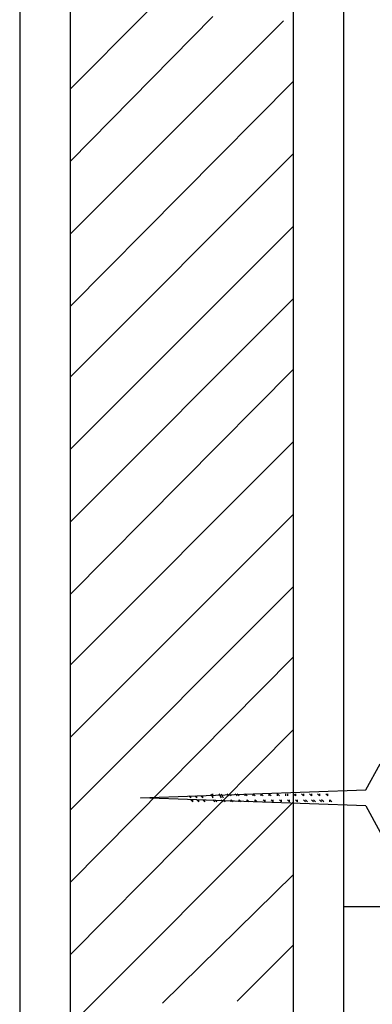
# Model space of a CAD drawing. Header units: millimetres. Extents: x 0 to 420, y 0 to 297.
# Tile 14 of 39: x 196.38 to 203.8, y 224.56 to 245.26. Entities that reach past the tile are written whole.
import ezdxf

# ---------------------------------------------------------------- set-up
doc = ezdxf.new("R2010")
doc.units = ezdxf.units.MM
doc.layers.add('LINE_000000', color=7, linetype='Continuous')

msp = doc.modelspace()

# ---------------------------------------------------------------- linework, layer by layer
at = {"layer": 'LINE_000000', "lineweight": 25}
for p, q in [((196.384, 255.609), (196.384, 214.334)), ((197.443, 255.609), (197.443, 214.334)), ((202.142, 214.545), (202.142, 255.355)), ((203.2, 214.545), (203.2, 255.355)), ((197.443, 242.274), (200.448, 245.322)), ((197.443, 240.75), (201.93, 245.237)), ((197.443, 239.226), (202.142, 243.967)), ((197.443, 237.744), (202.142, 242.443)), ((197.443, 236.22), (202.142, 240.919)), ((197.443, 234.696), (202.142, 239.395)), ((197.443, 233.172), (202.142, 237.913)), ((197.443, 231.69), (202.142, 236.389)), ((197.443, 230.166), (202.142, 234.865)), ((197.443, 228.642), (202.142, 233.341)), ((197.443, 227.118), (202.142, 231.86)), ((197.443, 225.594), (202.142, 230.336)), ((200.575, 228.981), (200.618, 228.896)), ((200.618, 228.981), (200.66, 228.896)), ((200.745, 228.981), (200.787, 228.939)), ((200.787, 228.981), (200.829, 228.939)), ((200.914, 228.981), (200.956, 228.939)), ((200.956, 228.981), (200.999, 228.939)), ((201.972, 228.981), (201.972, 228.939)), ((202.015, 228.981), (202.015, 228.939)), ((197.443, 224.113), (202.142, 228.812)), ((200.025, 228.812), (199.983, 228.854)), ((200.025, 228.812), (200.025, 228.854)), ((200.152, 228.812), (200.11, 228.854)), ((200.152, 228.812), (200.152, 228.854)), ((200.279, 228.812), (200.237, 228.854)), ((200.279, 228.812), (200.279, 228.854)), ((200.491, 228.812), (200.448, 228.854)), ((200.533, 228.812), (200.491, 228.854)), ((200.66, 228.812), (200.618, 228.854)), ((200.702, 228.812), (200.66, 228.854)), ((200.872, 228.812), (200.829, 228.854)), ((200.829, 228.812), (200.829, 228.854)), ((201.041, 228.812), (200.999, 228.854)), ((200.999, 228.812), (200.999, 228.854)), ((201.21, 228.812), (201.168, 228.854)), ((201.168, 228.812), (201.168, 228.854)), ((201.38, 228.812), (201.337, 228.854)), ((201.337, 228.812), (201.337, 228.854)), ((201.549, 228.812), (201.507, 228.854)), ((201.549, 228.812), (201.549, 228.854)), ((201.718, 228.812), (201.676, 228.854)), ((201.718, 228.812), (201.718, 228.854)), ((201.888, 228.812), (201.845, 228.854)), ((201.888, 228.812), (201.888, 228.854)), ((202.057, 228.812), (202.015, 228.854)), ((202.057, 228.812), (202.057, 228.854)), ((202.226, 228.812), (202.184, 228.854)), ((202.226, 228.812), (202.226, 228.854)), ((202.396, 228.812), (202.353, 228.854)), ((202.438, 228.812), (202.396, 228.854)), ((202.565, 228.812), (202.523, 228.854)), ((202.607, 228.812), (202.565, 228.854)), ((202.734, 228.812), (202.692, 228.854)), ((202.777, 228.812), (202.734, 228.854)), ((202.904, 228.812), (202.904, 228.854)), ((202.946, 228.812), (202.904, 228.854)), ((203.666, 228.727), (203.962, 228.177)), ((199.39, 224.578), (202.142, 227.288)), ((210.524, 226.61), (203.2, 226.61)), ((200.956, 224.621), (202.142, 225.806))]:
    msp.add_line(p, q, dxfattribs=at)
for points in [[(197.443, 243.798), (199.009, 245.364), (202.142, 248.497)], [(203.666, 229.066), (203.962, 229.616), (204.004, 229.616)], [(203.666, 228.727), (198.924, 228.896), (203.666, 229.066)], [(200.406, 228.981), (200.448, 228.896), (200.448, 228.981)], [(201.126, 228.939), (201.126, 228.981), (201.168, 228.939)], [(201.295, 228.939), (201.295, 228.981), (201.337, 228.939)], [(201.464, 228.939), (201.464, 228.981), (201.507, 228.939)], [(201.634, 228.939), (201.634, 228.981), (201.676, 228.939)], [(201.803, 228.939), (201.803, 228.981), (201.845, 228.939)], [(202.184, 228.981), (202.184, 228.939), (202.142, 228.981)], [(202.353, 228.981), (202.353, 228.939), (202.311, 228.981)], [(202.523, 228.981), (202.523, 228.939), (202.48, 228.981)], [(202.692, 228.981), (202.692, 228.939), (202.65, 228.981)], [(202.819, 228.981), (202.861, 228.939), (202.861, 228.981)], [(199.94, 228.939), (199.983, 228.896), (199.983, 228.939)], [(200.067, 228.939), (200.11, 228.896), (200.11, 228.939)], [(200.194, 228.939), (200.237, 228.896), (200.237, 228.939)]]:
    msp.add_lwpolyline(points, dxfattribs=at)

doc.saveas('drawing.dxf')
